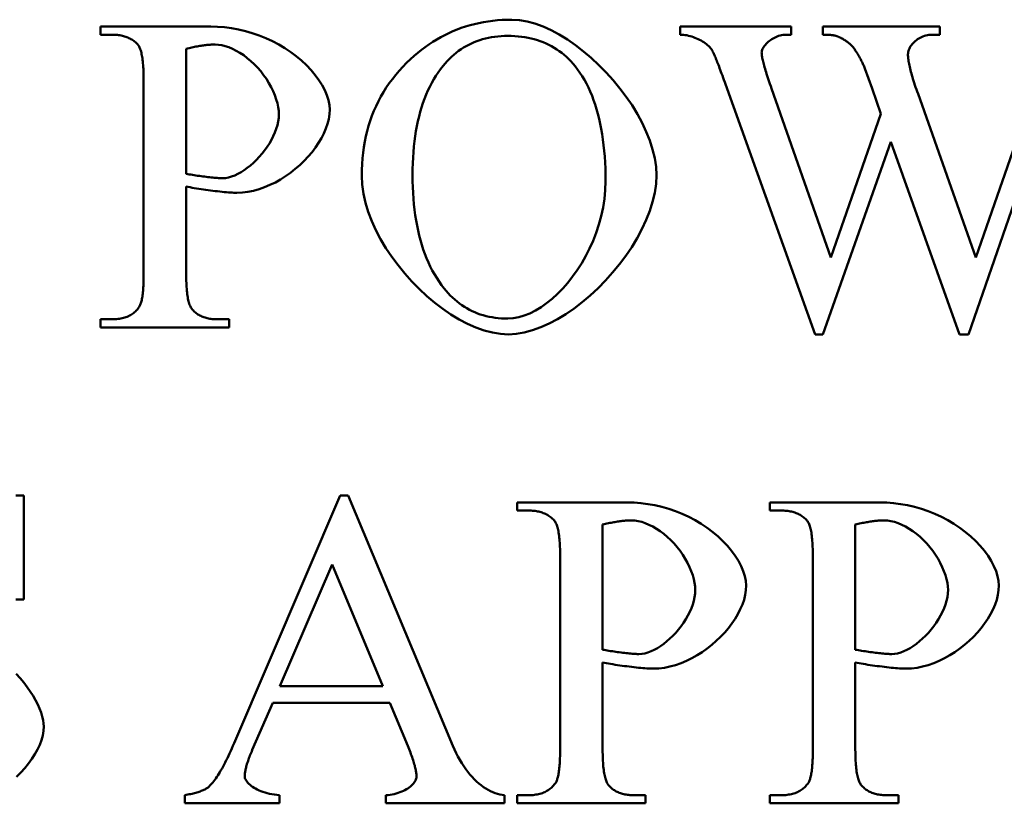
# Model space of a CAD drawing. Header units: millimetres. Extents: x 163 to 2699, y 224 to 730.
# Tile 73 of 168: x 225.34 to 230.25, y 481.54 to 485.44. Entities that reach past the tile are written whole.
import ezdxf

# ---------------------------------------------------------------- set-up
doc = ezdxf.new("R2010")
doc.units = ezdxf.units.MM
doc.layers.add('可見 (ISO)', color=7, linetype='Continuous', lineweight=50)

msp = doc.modelspace()

# ---------------------------------------------------------------- linework, layer by layer
at = {"layer": '可見 (ISO)'}
for p, q in [((225.7417, 485.4077), (226.2907, 485.4077)), ((225.7417, 485.3672), (225.7417, 485.4077)), ((228.6302, 485.4077), (229.1841, 485.4077)), ((228.6302, 485.3672), (228.6302, 485.4077)), ((229.1841, 485.4077), (229.1841, 485.3672)), ((229.3422, 485.4077), (229.9255, 485.4077)), ((229.3422, 485.3672), (229.3422, 485.4077)), ((229.9255, 485.4077), (229.9255, 485.3672)), ((225.7981, 485.3672), (225.7417, 485.3672)), ((229.1841, 485.3672), (229.1584, 485.3672)), ((229.9255, 485.3672), (229.8863, 485.3672)), ((226.1682, 485.2974), (226.1682, 484.6736)), ((229.5873, 485.0988), (229.5517, 485.1993)), ((225.9561, 484.1736), (225.9561, 485.1417)), ((229.303, 483.8733), (228.8569, 485.1197)), ((229.086, 485.0988), (229.3826, 484.2569)), ((229.6314, 484.9726), (229.5873, 485.0988)), ((229.8164, 485.0719), (230.1044, 484.2557)), ((230.4868, 485.0829), (230.0677, 483.8733)), ((230.1044, 484.2557), (230.3912, 485.0829)), ((229.3826, 484.2569), (229.6314, 484.9726)), ((229.6816, 484.8329), (229.3422, 483.8733)), ((230.0235, 483.8733), (229.6816, 484.8329)), ((226.1682, 484.6099), (226.1682, 484.1736)), ((225.7417, 483.9481), (225.7981, 483.9481)), ((225.7417, 483.9077), (225.7417, 483.9481)), ((226.325, 483.9481), (226.3826, 483.9481)), ((226.3826, 483.9481), (226.3826, 483.9077)), ((226.3826, 483.9077), (225.7417, 483.9077)), ((229.3422, 483.8733), (229.303, 483.8733)), ((230.0677, 483.8733), (230.0235, 483.8733)), ((225.3189, 483.0695), (225.3593, 483.0695)), ((225.3593, 483.0695), (225.3593, 482.5511)), ((226.4071, 481.8354), (226.9365, 483.0695)), ((226.9365, 483.0695), (226.9758, 483.0695)), ((226.9758, 483.0695), (227.4978, 481.822)), ((227.8177, 483.0352), (228.3667, 483.0352)), ((227.8177, 482.9948), (227.8177, 483.0352)), ((229.0775, 483.0352), (229.6265, 483.0352)), ((229.0775, 482.9948), (229.0775, 483.0352)), ((227.874, 482.9948), (227.8177, 482.9948)), ((229.1338, 482.9948), (229.0775, 482.9948)), ((228.2441, 482.9249), (228.2441, 482.3011)), ((229.5039, 482.9249), (229.5039, 482.3011)), ((228.0321, 481.8011), (228.0321, 482.7693)), ((229.2919, 481.8011), (229.2919, 482.7693)), ((226.8961, 482.7251), (226.6351, 482.1185)), ((227.1485, 482.1185), (226.8961, 482.7251)), ((225.3593, 482.5511), (225.3189, 482.5511)), ((228.2441, 482.2374), (228.2441, 481.8011)), ((229.5039, 482.2374), (229.5039, 481.8011)), ((226.6351, 482.1185), (227.1485, 482.1185)), ((226.5995, 482.0364), (226.4978, 481.8011)), ((227.1829, 482.0364), (226.5995, 482.0364)), ((227.2723, 481.822), (227.1829, 482.0364)), ((226.1608, 481.5352), (226.1608, 481.5756)), ((226.6338, 481.5756), (226.6338, 481.5352)), ((227.1633, 481.5352), (227.1633, 481.5756)), ((227.7552, 481.5756), (227.7552, 481.5352)), ((227.8177, 481.5756), (227.874, 481.5756)), ((227.8177, 481.5352), (227.8177, 481.5756)), ((228.401, 481.5756), (228.4586, 481.5756)), ((228.4586, 481.5756), (228.4586, 481.5352)), ((229.0775, 481.5756), (229.1338, 481.5756)), ((229.0775, 481.5352), (229.0775, 481.5756)), ((229.6608, 481.5756), (229.7184, 481.5756)), ((229.7184, 481.5756), (229.7184, 481.5352)), ((226.6338, 481.5352), (226.1608, 481.5352)), ((227.7552, 481.5352), (227.1633, 481.5352)), ((228.4586, 481.5352), (227.8177, 481.5352)), ((229.7184, 481.5352), (229.0775, 481.5352))]:
    msp.add_line(p, q, dxfattribs=at)
at = {"layer": '可見 (ISO)', "flags": 128}
for points in [[(227.287, 485.2459), (227.3047, 485.2619), (227.3227, 485.2772), (227.341, 485.2919), (227.3596, 485.3058), (227.3785, 485.3191), (227.3976, 485.3317), (227.4171, 485.3436), (227.4368, 485.3548), (227.4568, 485.3654), (227.4772, 485.3752), (227.4978, 485.3844), (227.5186, 485.3929), (227.5398, 485.4008), (227.5613, 485.4079), (227.5831, 485.4144), (227.6051, 485.4202), (227.6275, 485.4253), (227.6501, 485.4297), (227.673, 485.4335), (227.6962, 485.4365), (227.7197, 485.4389), (227.7435, 485.4406), (227.7676, 485.4416), (227.7919, 485.442)], [(227.7919, 485.442), (227.8292, 485.4397), (227.8676, 485.4331), (227.907, 485.4223), (227.947, 485.4076), (227.9875, 485.3892), (228.0281, 485.3675), (228.0687, 485.3425), (228.1089, 485.3147), (228.1486, 485.2841), (228.1876, 485.2511), (228.2255, 485.2158), (228.2621, 485.1786), (228.2971, 485.1397), (228.3305, 485.0993), (228.3617, 485.0576), (228.3908, 485.015), (228.4173, 484.9715), (228.4411, 484.9276), (228.4619, 484.8833), (228.4795, 484.839), (228.4936, 484.7949), (228.5039, 484.7513), (228.5103, 484.7083), (228.5125, 484.6662)], [(226.2907, 485.4077), (226.3247, 485.4068), (226.3591, 485.4041), (226.3938, 485.3997), (226.4285, 485.3934), (226.4632, 485.3853), (226.4976, 485.3754), (226.5316, 485.3637), (226.565, 485.3503), (226.5977, 485.3352), (226.6294, 485.3185), (226.66, 485.3003), (226.6893, 485.2807), (226.7172, 485.2598), (226.7435, 485.2377), (226.7681, 485.2147), (226.7907, 485.1908), (226.8113, 485.1662), (226.8296, 485.1411), (226.8455, 485.1158), (226.8589, 485.0905), (226.8696, 485.0653), (226.8774, 485.0405), (226.8822, 485.0165), (226.8838, 484.9934)], [(225.9267, 485.3182), (225.923, 485.3222), (225.9191, 485.326), (225.9151, 485.3297), (225.9109, 485.3332), (225.9066, 485.3365), (225.9021, 485.3396), (225.8976, 485.3426), (225.8928, 485.3454), (225.888, 485.3481), (225.8829, 485.3505), (225.8778, 485.3528), (225.8725, 485.355), (225.8671, 485.3569), (225.8615, 485.3587), (225.8558, 485.3603), (225.8499, 485.3618), (225.8439, 485.363), (225.8378, 485.3642), (225.8315, 485.3651), (225.8251, 485.3659), (225.8186, 485.3665), (225.8119, 485.3669), (225.805, 485.3671), (225.7981, 485.3672)], [(227.7711, 485.3611), (227.7545, 485.3608), (227.7382, 485.3601), (227.7221, 485.3588), (227.7063, 485.3569), (227.6908, 485.3546), (227.6756, 485.3517), (227.6606, 485.3484), (227.646, 485.3445), (227.6316, 485.3401), (227.6174, 485.3351), (227.6036, 485.3297), (227.59, 485.3237), (227.5767, 485.3172), (227.5637, 485.3102), (227.551, 485.3027), (227.5385, 485.2946), (227.5263, 485.2861), (227.5144, 485.277), (227.5028, 485.2674), (227.4914, 485.2573), (227.4804, 485.2466), (227.4696, 485.2355), (227.459, 485.2238), (227.4488, 485.2116)], [(228.1069, 485.2104), (228.0966, 485.2227), (228.086, 485.2344), (228.0751, 485.2457), (228.0639, 485.2564), (228.0523, 485.2666), (228.0404, 485.2763), (228.0282, 485.2855), (228.0157, 485.2941), (228.0028, 485.3022), (227.9896, 485.3098), (227.9761, 485.3169), (227.9623, 485.3234), (227.9481, 485.3294), (227.9336, 485.3349), (227.9188, 485.3399), (227.9037, 485.3443), (227.8883, 485.3483), (227.8725, 485.3517), (227.8564, 485.3545), (227.84, 485.3569), (227.8233, 485.3587), (227.8062, 485.36), (227.7888, 485.3608), (227.7711, 485.3611)], [(228.7932, 485.2839), (228.7901, 485.2892), (228.7866, 485.2945), (228.7825, 485.2998), (228.7779, 485.3049), (228.7729, 485.31), (228.7675, 485.315), (228.7617, 485.3198), (228.7555, 485.3246), (228.749, 485.3291), (228.7422, 485.3335), (228.7351, 485.3377), (228.7277, 485.3416), (228.7202, 485.3454), (228.7124, 485.3489), (228.7045, 485.3522), (228.6964, 485.3551), (228.6882, 485.3578), (228.6799, 485.3602), (228.6716, 485.3623), (228.6633, 485.364), (228.6549, 485.3654), (228.6466, 485.3664), (228.6383, 485.367), (228.6302, 485.3672)], [(229.1584, 485.3672), (229.151, 485.3669), (229.1436, 485.3662), (229.1363, 485.3649), (229.1289, 485.3631), (229.1217, 485.361), (229.1146, 485.3584), (229.1076, 485.3554), (229.1008, 485.3521), (229.0941, 485.3485), (229.0877, 485.3446), (229.0815, 485.3405), (229.0756, 485.3361), (229.07, 485.3315), (229.0648, 485.3268), (229.0599, 485.3219), (229.0554, 485.3169), (229.0513, 485.3119), (229.0477, 485.3067), (229.0446, 485.3016), (229.0419, 485.2964), (229.0398, 485.2913), (229.0383, 485.2863), (229.0373, 485.2814), (229.037, 485.2765)], [(229.4084, 485.3611), (229.4066, 485.3616), (229.4047, 485.3621), (229.4028, 485.3625), (229.4007, 485.363), (229.3986, 485.3634), (229.3964, 485.3638), (229.3941, 485.3641), (229.3917, 485.3645), (229.3893, 485.3648), (229.3867, 485.3651), (229.3841, 485.3654), (229.3814, 485.3657), (229.3786, 485.3659), (229.3757, 485.3662), (229.3727, 485.3664), (229.3697, 485.3665), (229.3665, 485.3667), (229.3633, 485.3668), (229.36, 485.367), (229.3566, 485.367), (229.3531, 485.3671), (229.3496, 485.3672), (229.3459, 485.3672), (229.3422, 485.3672)], [(229.4635, 485.3317), (229.4613, 485.3333), (229.459, 485.3349), (229.4567, 485.3364), (229.4545, 485.3379), (229.4522, 485.3394), (229.4499, 485.3409), (229.4477, 485.3423), (229.4454, 485.3437), (229.4431, 485.345), (229.4408, 485.3463), (229.4385, 485.3476), (229.4362, 485.3488), (229.4339, 485.35), (229.4316, 485.3512), (229.4293, 485.3524), (229.427, 485.3535), (229.4247, 485.3545), (229.4224, 485.3556), (229.42, 485.3566), (229.4177, 485.3575), (229.4154, 485.3585), (229.413, 485.3594), (229.4107, 485.3603), (229.4084, 485.3611)], [(229.8863, 485.3672), (229.8785, 485.3669), (229.8708, 485.3662), (229.8632, 485.3649), (229.8557, 485.3631), (229.8483, 485.3609), (229.8412, 485.3583), (229.8342, 485.3553), (229.8274, 485.3519), (229.8208, 485.3482), (229.8145, 485.3441), (229.8085, 485.3398), (229.8028, 485.3352), (229.7974, 485.3304), (229.7924, 485.3253), (229.7877, 485.3201), (229.7834, 485.3147), (229.7796, 485.3092), (229.7762, 485.3036), (229.7732, 485.2979), (229.7708, 485.2922), (229.7688, 485.2864), (229.7674, 485.2806), (229.7665, 485.2749), (229.7662, 485.2692)], [(225.9561, 485.1417), (225.9561, 485.1534), (225.9559, 485.1647), (225.9557, 485.1756), (225.9553, 485.1861), (225.9549, 485.1963), (225.9543, 485.2061), (225.9536, 485.2155), (225.9529, 485.2245), (225.952, 485.2332), (225.951, 485.2415), (225.95, 485.2494), (225.9488, 485.2569), (225.9475, 485.2641), (225.9461, 485.2709), (225.9447, 485.2773), (225.9431, 485.2833), (225.9414, 485.289), (225.9396, 485.2943), (225.9377, 485.2992), (225.9357, 485.3038), (225.9336, 485.3079), (225.9314, 485.3117), (225.9291, 485.3151), (225.9267, 485.3182)], [(226.3128, 485.3182), (226.308, 485.3182), (226.3031, 485.3181), (226.2982, 485.3179), (226.2931, 485.3176), (226.2879, 485.3173), (226.2826, 485.3169), (226.2772, 485.3164), (226.2716, 485.3159), (226.266, 485.3153), (226.2603, 485.3146), (226.2544, 485.3138), (226.2484, 485.313), (226.2423, 485.3121), (226.2362, 485.3111), (226.2299, 485.3101), (226.2234, 485.3089), (226.2169, 485.3077), (226.2103, 485.3065), (226.2035, 485.3051), (226.1967, 485.3037), (226.1897, 485.3022), (226.1826, 485.3007), (226.1755, 485.2991), (226.1682, 485.2974)], [(226.6302, 484.9714), (226.6293, 484.9882), (226.6269, 485.0062), (226.6228, 485.0252), (226.6172, 485.0448), (226.6101, 485.065), (226.6016, 485.0854), (226.5916, 485.1059), (226.5804, 485.1262), (226.5679, 485.1463), (226.5543, 485.1658), (226.5397, 485.1847), (226.5241, 485.2028), (226.5077, 485.2199), (226.4906, 485.236), (226.4729, 485.2509), (226.4548, 485.2645), (226.4364, 485.2768), (226.4178, 485.2875), (226.3993, 485.2968), (226.3809, 485.3044), (226.3629, 485.3104), (226.3454, 485.3147), (226.3286, 485.3173), (226.3128, 485.3182)], [(229.499, 485.2961), (229.4978, 485.2979), (229.4965, 485.2996), (229.4953, 485.3012), (229.494, 485.3029), (229.4926, 485.3046), (229.4913, 485.3062), (229.4899, 485.3078), (229.4886, 485.3093), (229.4871, 485.3109), (229.4857, 485.3124), (229.4843, 485.3139), (229.4828, 485.3154), (229.4813, 485.3169), (229.4798, 485.3184), (229.4783, 485.3198), (229.4767, 485.3212), (229.4751, 485.3226), (229.4735, 485.3239), (229.4719, 485.3253), (229.4703, 485.3266), (229.4686, 485.3279), (229.4669, 485.3292), (229.4652, 485.3304), (229.4635, 485.3317)], [(229.5517, 485.1993), (229.5498, 485.2039), (229.5478, 485.2084), (229.5458, 485.2129), (229.5438, 485.2173), (229.5418, 485.2217), (229.5397, 485.2261), (229.5376, 485.2303), (229.5355, 485.2346), (229.5334, 485.2388), (229.5313, 485.2429), (229.5291, 485.247), (229.5269, 485.2511), (229.5247, 485.2551), (229.5225, 485.2591), (229.5202, 485.263), (229.518, 485.2669), (229.5157, 485.2707), (229.5134, 485.2745), (229.511, 485.2782), (229.5087, 485.2819), (229.5063, 485.2855), (229.5039, 485.2891), (229.5015, 485.2926), (229.499, 485.2961)], [(227.0432, 484.6638), (227.0436, 484.6933), (227.0448, 484.7223), (227.047, 484.7509), (227.0499, 484.779), (227.0537, 484.8067), (227.0584, 484.8339), (227.0639, 484.8607), (227.0703, 484.887), (227.0775, 484.9128), (227.0855, 484.9382), (227.0944, 484.9631), (227.1041, 484.9876), (227.1147, 485.0116), (227.1261, 485.0352), (227.1384, 485.0583), (227.1515, 485.081), (227.1655, 485.1032), (227.1803, 485.125), (227.196, 485.1462), (227.2125, 485.1671), (227.2299, 485.1875), (227.2481, 485.2074), (227.2671, 485.2269), (227.287, 485.2459)], [(228.8569, 485.1197), (228.8528, 485.1311), (228.8488, 485.1422), (228.8449, 485.1528), (228.8412, 485.163), (228.8375, 485.1729), (228.8341, 485.1823), (228.8307, 485.1914), (228.8275, 485.2), (228.8244, 485.2082), (228.8214, 485.2161), (228.8185, 485.2235), (228.8158, 485.2306), (228.8132, 485.2372), (228.8108, 485.2435), (228.8084, 485.2493), (228.8062, 485.2547), (228.8041, 485.2598), (228.8022, 485.2644), (228.8004, 485.2687), (228.7987, 485.2725), (228.7971, 485.276), (228.7957, 485.279), (228.7943, 485.2816), (228.7932, 485.2839)], [(229.037, 485.2765), (229.0371, 485.2732), (229.0374, 485.2695), (229.0378, 485.2654), (229.0384, 485.261), (229.0392, 485.2563), (229.0401, 485.2512), (229.0412, 485.2457), (229.0425, 485.2399), (229.0439, 485.2337), (229.0455, 485.2272), (229.0473, 485.2203), (229.0493, 485.2131), (229.0514, 485.2055), (229.0537, 485.1976), (229.0562, 485.1893), (229.0588, 485.1807), (229.0616, 485.1717), (229.0646, 485.1623), (229.0678, 485.1526), (229.0711, 485.1426), (229.0746, 485.1322), (229.0782, 485.1214), (229.082, 485.1103), (229.086, 485.0988)], [(229.7662, 485.2692), (229.7663, 485.2642), (229.7665, 485.259), (229.767, 485.2535), (229.7676, 485.2477), (229.7684, 485.2416), (229.7693, 485.2352), (229.7705, 485.2286), (229.7718, 485.2217), (229.7733, 485.2144), (229.7749, 485.2069), (229.7767, 485.1991), (229.7788, 485.1911), (229.7809, 485.1827), (229.7833, 485.174), (229.7858, 485.1651), (229.7885, 485.1559), (229.7914, 485.1464), (229.7945, 485.1366), (229.7977, 485.1265), (229.8011, 485.1162), (229.8047, 485.1055), (229.8084, 485.0946), (229.8123, 485.0834), (229.8164, 485.0719)], [(227.4488, 485.2116), (227.4364, 485.1958), (227.4245, 485.1793), (227.4132, 485.1623), (227.4024, 485.1447), (227.3921, 485.1265), (227.3823, 485.1077), (227.3731, 485.0883), (227.3644, 485.0683), (227.3562, 485.0477), (227.3485, 485.0266), (227.3414, 485.0048), (227.3348, 484.9824), (227.3288, 484.9594), (227.3232, 484.9359), (227.3182, 484.9117), (227.3137, 484.887), (227.3098, 484.8616), (227.3063, 484.8357), (227.3034, 484.8091), (227.3011, 484.782), (227.2992, 484.7542), (227.2979, 484.7259), (227.2971, 484.697), (227.2968, 484.6675)], [(228.2588, 484.6368), (228.2586, 484.6686), (228.2578, 484.6996), (228.2565, 484.73), (228.2546, 484.7596), (228.2522, 484.7886), (228.2493, 484.817), (228.2459, 484.8446), (228.242, 484.8716), (228.2375, 484.8979), (228.2325, 484.9235), (228.2269, 484.9484), (228.2209, 484.9726), (228.2143, 484.9962), (228.2071, 485.019), (228.1995, 485.0412), (228.1913, 485.0627), (228.1826, 485.0836), (228.1734, 485.1037), (228.1636, 485.1232), (228.1533, 485.142), (228.1425, 485.1601), (228.1312, 485.1775), (228.1193, 485.1943), (228.1069, 485.2104)], [(226.3495, 484.6515), (226.364, 484.6524), (226.379, 484.6551), (226.3943, 484.6594), (226.4099, 484.6653), (226.4256, 484.6727), (226.4415, 484.6815), (226.4573, 484.6916), (226.4729, 484.7029), (226.4884, 484.7152), (226.5036, 484.7287), (226.5183, 484.743), (226.5326, 484.7581), (226.5463, 484.7741), (226.5592, 484.7906), (226.5714, 484.8077), (226.5827, 484.8253), (226.5931, 484.8432), (226.6023, 484.8614), (226.6104, 484.8798), (226.6173, 484.8983), (226.6228, 484.9168), (226.6268, 484.9352), (226.6293, 484.9534), (226.6302, 484.9714)], [(226.8838, 484.9934), (226.8826, 484.9702), (226.8789, 484.9467), (226.873, 484.9229), (226.8648, 484.8989), (226.8546, 484.875), (226.8425, 484.8512), (226.8285, 484.8276), (226.8128, 484.8044), (226.7954, 484.7816), (226.7766, 484.7594), (226.7564, 484.738), (226.7349, 484.7174), (226.7123, 484.6978), (226.6887, 484.6792), (226.6641, 484.6618), (226.6387, 484.6458), (226.6127, 484.6311), (226.586, 484.6181), (226.559, 484.6067), (226.5315, 484.5971), (226.5038, 484.5895), (226.4761, 484.5839), (226.4483, 484.5804), (226.4206, 484.5792)], [(226.1682, 484.6736), (226.1757, 484.6722), (226.1835, 484.6708), (226.1915, 484.6695), (226.1997, 484.6681), (226.2081, 484.6668), (226.2167, 484.6655), (226.2253, 484.6642), (226.234, 484.663), (226.2427, 484.6618), (226.2513, 484.6606), (226.26, 484.6595), (226.2685, 484.6584), (226.2769, 484.6574), (226.2851, 484.6565), (226.2931, 484.6556), (226.3009, 484.6548), (226.3083, 484.6541), (226.3155, 484.6534), (226.3223, 484.6529), (226.3287, 484.6524), (226.3346, 484.652), (226.3401, 484.6518), (226.3451, 484.6516), (226.3495, 484.6515)], [(227.7748, 483.8733), (227.7355, 483.8756), (227.6952, 483.8822), (227.6543, 483.8929), (227.6129, 483.9076), (227.5713, 483.9258), (227.5297, 483.9476), (227.4882, 483.9725), (227.4473, 484.0004), (227.407, 484.031), (227.3677, 484.0642), (227.3295, 484.0996), (227.2927, 484.1371), (227.2575, 484.1765), (227.2242, 484.2174), (227.1929, 484.2597), (227.1639, 484.3031), (227.1375, 484.3474), (227.1139, 484.3924), (227.0932, 484.4379), (227.0758, 484.4835), (227.0619, 484.5292), (227.0516, 484.5746), (227.0453, 484.6195), (227.0432, 484.6638)], [(227.2968, 484.6675), (227.2971, 484.6371), (227.2979, 484.6074), (227.2993, 484.5782), (227.3012, 484.5496), (227.3036, 484.5217), (227.3066, 484.4943), (227.3102, 484.4675), (227.3143, 484.4413), (227.3189, 484.4157), (227.3241, 484.3907), (227.3298, 484.3662), (227.336, 484.3424), (227.3429, 484.3192), (227.3502, 484.2965), (227.3581, 484.2744), (227.3666, 484.253), (227.3755, 484.2321), (227.3851, 484.2118), (227.3951, 484.1921), (227.4058, 484.173), (227.4169, 484.1545), (227.4286, 484.1366), (227.4409, 484.1192), (227.4537, 484.1025)], [(228.5125, 484.6662), (228.5103, 484.623), (228.5039, 484.5788), (228.4934, 484.534), (228.4791, 484.4888), (228.4614, 484.4434), (228.4403, 484.3981), (228.4162, 484.3531), (228.3893, 484.3087), (228.3599, 484.2651), (228.3281, 484.2226), (228.2942, 484.1813), (228.2585, 484.1416), (228.2212, 484.1036), (228.1826, 484.0677), (228.1428, 484.0341), (228.1022, 484.0029), (228.0609, 483.9745), (228.0193, 483.9492), (227.9775, 483.927), (227.9358, 483.9083), (227.8944, 483.8934), (227.8536, 483.8824), (227.8137, 483.8757), (227.7748, 483.8733)], [(226.4206, 484.5792), (226.4135, 484.5793), (226.4057, 484.5795), (226.3972, 484.5799), (226.3882, 484.5805), (226.3786, 484.5811), (226.3686, 484.5819), (226.3581, 484.5829), (226.3473, 484.5839), (226.3361, 484.585), (226.3247, 484.5863), (226.3131, 484.5876), (226.3013, 484.589), (226.2894, 484.5905), (226.2775, 484.5921), (226.2656, 484.5937), (226.2538, 484.5954), (226.2421, 484.5971), (226.2305, 484.5989), (226.2192, 484.6007), (226.2082, 484.6025), (226.1976, 484.6043), (226.1873, 484.6062), (226.1775, 484.608), (226.1682, 484.6099)], [(227.7723, 483.9518), (227.799, 483.9535), (227.8262, 483.9585), (227.8537, 483.9666), (227.8816, 483.9778), (227.9094, 483.9919), (227.9373, 484.0088), (227.9649, 484.0284), (227.9921, 484.0504), (228.0189, 484.0748), (228.045, 484.1015), (228.0703, 484.1303), (228.0946, 484.161), (228.1179, 484.1936), (228.1399, 484.228), (228.1605, 484.2639), (228.1795, 484.3013), (228.1969, 484.34), (228.2125, 484.3799), (228.226, 484.4208), (228.2374, 484.4627), (228.2466, 484.5054), (228.2533, 484.5487), (228.2574, 484.5926), (228.2588, 484.6368)], [(225.9341, 484.0106), (225.9359, 484.0136), (225.9376, 484.017), (225.9393, 484.0207), (225.9408, 484.0247), (225.9423, 484.029), (225.9437, 484.0337), (225.9451, 484.0386), (225.9463, 484.044), (225.9475, 484.0496), (225.9486, 484.0556), (225.9497, 484.0619), (225.9506, 484.0685), (225.9515, 484.0755), (225.9523, 484.0827), (225.953, 484.0903), (225.9537, 484.0983), (225.9543, 484.1066), (225.9548, 484.1152), (225.9552, 484.1241), (225.9555, 484.1333), (225.9558, 484.1429), (225.956, 484.1528), (225.9561, 484.163), (225.9561, 484.1736)], [(226.1682, 484.1736), (226.1682, 484.1619), (226.1684, 484.1506), (226.1686, 484.1397), (226.169, 484.1292), (226.1695, 484.119), (226.1701, 484.1093), (226.1708, 484.0998), (226.1716, 484.0908), (226.1725, 484.0821), (226.1735, 484.0738), (226.1746, 484.0659), (226.1758, 484.0584), (226.1771, 484.0512), (226.1786, 484.0444), (226.1801, 484.038), (226.1818, 484.032), (226.1835, 484.0263), (226.1854, 484.021), (226.1874, 484.0161), (226.1894, 484.0116), (226.1916, 484.0074), (226.1939, 484.0036), (226.1963, 484.0002), (226.1988, 483.9971)], [(227.4537, 484.1025), (227.4638, 484.0902), (227.4743, 484.0784), (227.4849, 484.0672), (227.4959, 484.0565), (227.5071, 484.0462), (227.5186, 484.0366), (227.5304, 484.0274), (227.5425, 484.0188), (227.5548, 484.0107), (227.5674, 484.0031), (227.5803, 483.996), (227.5934, 483.9895), (227.6068, 483.9834), (227.6205, 483.9779), (227.6345, 483.973), (227.6487, 483.9685), (227.6632, 483.9646), (227.678, 483.9612), (227.693, 483.9583), (227.7083, 483.956), (227.7239, 483.9541), (227.7398, 483.9528), (227.7559, 483.952), (227.7723, 483.9518)], [(225.7981, 483.9481), (225.8059, 483.9482), (225.8136, 483.9485), (225.8211, 483.9491), (225.8284, 483.9498), (225.8355, 483.9508), (225.8424, 483.952), (225.8491, 483.9534), (225.8557, 483.955), (225.862, 483.9569), (225.8681, 483.9589), (225.8741, 483.9612), (225.8799, 483.9637), (225.8854, 483.9664), (225.8908, 483.9694), (225.896, 483.9725), (225.901, 483.9759), (225.9058, 483.9795), (225.9104, 483.9833), (225.9148, 483.9873), (225.9191, 483.9915), (225.9231, 483.996), (225.927, 484.0006), (225.9306, 484.0055), (225.9341, 484.0106)], [(226.1988, 483.9971), (226.2023, 483.9931), (226.206, 483.9893), (226.2099, 483.9856), (226.2139, 483.9821), (226.218, 483.9788), (226.2223, 483.9757), (226.2267, 483.9727), (226.2313, 483.9699), (226.2361, 483.9672), (226.241, 483.9648), (226.246, 483.9625), (226.2512, 483.9604), (226.2565, 483.9584), (226.262, 483.9566), (226.2676, 483.955), (226.2734, 483.9535), (226.2793, 483.9523), (226.2854, 483.9512), (226.2916, 483.9502), (226.298, 483.9495), (226.3046, 483.9489), (226.3112, 483.9484), (226.318, 483.9482), (226.325, 483.9481)], [(228.3667, 483.0352), (228.4007, 483.0343), (228.4351, 483.0317), (228.4698, 483.0272), (228.5045, 483.0209), (228.5392, 483.0128), (228.5736, 483.0029), (228.6076, 482.9912), (228.641, 482.9778), (228.6736, 482.9627), (228.7053, 482.946), (228.7359, 482.9278), (228.7653, 482.9082), (228.7932, 482.8873), (228.8195, 482.8653), (228.844, 482.8422), (228.8667, 482.8183), (228.8872, 482.7937), (228.9056, 482.7687), (228.9215, 482.7434), (228.9349, 482.718), (228.9456, 482.6928), (228.9534, 482.6681), (228.9582, 482.644), (228.9598, 482.621)], [(229.6265, 483.0352), (229.6605, 483.0343), (229.6949, 483.0317), (229.7296, 483.0272), (229.7643, 483.0209), (229.799, 483.0128), (229.8334, 483.0029), (229.8674, 482.9912), (229.9008, 482.9778), (229.9335, 482.9627), (229.9651, 482.946), (229.9957, 482.9278), (230.0251, 482.9082), (230.053, 482.8873), (230.0793, 482.8653), (230.1039, 482.8422), (230.1265, 482.8183), (230.1471, 482.7937), (230.1654, 482.7687), (230.1813, 482.7434), (230.1947, 482.718), (230.2054, 482.6928), (230.2132, 482.6681), (230.218, 482.644), (230.2196, 482.621)], [(228.0027, 482.9457), (227.999, 482.9497), (227.9951, 482.9536), (227.9911, 482.9572), (227.9869, 482.9607), (227.9826, 482.964), (227.9781, 482.9672), (227.9735, 482.9702), (227.9688, 482.973), (227.9639, 482.9756), (227.9589, 482.9781), (227.9538, 482.9804), (227.9485, 482.9825), (227.9431, 482.9845), (227.9375, 482.9862), (227.9318, 482.9879), (227.9259, 482.9893), (227.9199, 482.9906), (227.9138, 482.9917), (227.9075, 482.9926), (227.9011, 482.9934), (227.8945, 482.994), (227.8878, 482.9944), (227.881, 482.9947), (227.874, 482.9948)], [(229.2625, 482.9457), (229.2588, 482.9497), (229.2549, 482.9536), (229.2509, 482.9572), (229.2467, 482.9607), (229.2424, 482.964), (229.2379, 482.9672), (229.2333, 482.9702), (229.2286, 482.973), (229.2237, 482.9756), (229.2187, 482.9781), (229.2136, 482.9804), (229.2083, 482.9825), (229.2029, 482.9845), (229.1973, 482.9862), (229.1916, 482.9879), (229.1857, 482.9893), (229.1797, 482.9906), (229.1736, 482.9917), (229.1673, 482.9926), (229.1609, 482.9934), (229.1544, 482.994), (229.1477, 482.9944), (229.1408, 482.9947), (229.1338, 482.9948)], [(228.0321, 482.7693), (228.0321, 482.7809), (228.0319, 482.7922), (228.0317, 482.8031), (228.0313, 482.8137), (228.0309, 482.8238), (228.0303, 482.8336), (228.0296, 482.843), (228.0289, 482.8521), (228.028, 482.8607), (228.027, 482.869), (228.0259, 482.8769), (228.0248, 482.8845), (228.0235, 482.8916), (228.0221, 482.8984), (228.0206, 482.9048), (228.0191, 482.9109), (228.0174, 482.9165), (228.0156, 482.9218), (228.0137, 482.9268), (228.0117, 482.9313), (228.0096, 482.9355), (228.0074, 482.9393), (228.0051, 482.9427), (228.0027, 482.9457)], [(228.3887, 482.9457), (228.384, 482.9457), (228.3791, 482.9456), (228.3742, 482.9454), (228.3691, 482.9452), (228.3639, 482.9448), (228.3586, 482.9444), (228.3531, 482.944), (228.3476, 482.9434), (228.342, 482.9428), (228.3362, 482.9421), (228.3304, 482.9414), (228.3244, 482.9405), (228.3183, 482.9396), (228.3121, 482.9386), (228.3058, 482.9376), (228.2994, 482.9365), (228.2929, 482.9353), (228.2863, 482.934), (228.2795, 482.9327), (228.2727, 482.9313), (228.2657, 482.9298), (228.2586, 482.9282), (228.2514, 482.9266), (228.2441, 482.9249)], [(228.7061, 482.5989), (228.7053, 482.6157), (228.7029, 482.6338), (228.6988, 482.6527), (228.6932, 482.6724), (228.6861, 482.6925), (228.6775, 482.713), (228.6676, 482.7334), (228.6564, 482.7538), (228.6439, 482.7738), (228.6303, 482.7933), (228.6156, 482.8122), (228.6001, 482.8303), (228.5837, 482.8475), (228.5666, 482.8635), (228.5489, 482.8784), (228.5308, 482.8921), (228.5123, 482.9043), (228.4938, 482.9151), (228.4752, 482.9243), (228.4569, 482.932), (228.4388, 482.938), (228.4214, 482.9423), (228.4046, 482.9449), (228.3887, 482.9457)], [(229.2919, 482.7693), (229.2919, 482.7809), (229.2917, 482.7922), (229.2915, 482.8031), (229.2911, 482.8137), (229.2907, 482.8238), (229.2901, 482.8336), (229.2894, 482.843), (229.2887, 482.8521), (229.2878, 482.8607), (229.2868, 482.869), (229.2858, 482.8769), (229.2846, 482.8845), (229.2833, 482.8916), (229.2819, 482.8984), (229.2804, 482.9048), (229.2789, 482.9109), (229.2772, 482.9165), (229.2754, 482.9218), (229.2735, 482.9268), (229.2715, 482.9313), (229.2694, 482.9355), (229.2672, 482.9393), (229.2649, 482.9427), (229.2625, 482.9457)], [(229.6485, 482.9457), (229.6438, 482.9457), (229.6389, 482.9456), (229.634, 482.9454), (229.6289, 482.9452), (229.6237, 482.9448), (229.6184, 482.9444), (229.613, 482.944), (229.6074, 482.9434), (229.6018, 482.9428), (229.596, 482.9421), (229.5902, 482.9414), (229.5842, 482.9405), (229.5781, 482.9396), (229.5719, 482.9386), (229.5656, 482.9376), (229.5592, 482.9365), (229.5527, 482.9353), (229.5461, 482.934), (229.5393, 482.9327), (229.5325, 482.9313), (229.5255, 482.9298), (229.5184, 482.9282), (229.5112, 482.9266), (229.5039, 482.9249)], [(229.966, 482.5989), (229.9651, 482.6157), (229.9627, 482.6338), (229.9586, 482.6527), (229.953, 482.6724), (229.9459, 482.6925), (229.9373, 482.713), (229.9274, 482.7334), (229.9162, 482.7538), (229.9037, 482.7738), (229.8901, 482.7933), (229.8754, 482.8122), (229.8599, 482.8303), (229.8435, 482.8475), (229.8264, 482.8635), (229.8087, 482.8784), (229.7906, 482.8921), (229.7722, 482.9043), (229.7536, 482.9151), (229.735, 482.9243), (229.7167, 482.932), (229.6986, 482.938), (229.6812, 482.9423), (229.6644, 482.9449), (229.6485, 482.9457)], [(228.4255, 482.2791), (228.44, 482.28), (228.455, 482.2826), (228.4703, 482.287), (228.4859, 482.2929), (228.5016, 482.3003), (228.5174, 482.3091), (228.5332, 482.3191), (228.5489, 482.3304), (228.5644, 482.3428), (228.5795, 482.3562), (228.5943, 482.3705), (228.6086, 482.3857), (228.6222, 482.4016), (228.6352, 482.4181), (228.6474, 482.4352), (228.6587, 482.4528), (228.6691, 482.4708), (228.6783, 482.489), (228.6864, 482.5074), (228.6933, 482.5259), (228.6988, 482.5444), (228.7028, 482.5628), (228.7053, 482.581), (228.7061, 482.5989)], [(228.9598, 482.621), (228.9586, 482.5978), (228.9549, 482.5742), (228.949, 482.5504), (228.9408, 482.5265), (228.9306, 482.5025), (228.9185, 482.4787), (228.9045, 482.4551), (228.8887, 482.4319), (228.8714, 482.4091), (228.8526, 482.387), (228.8324, 482.3655), (228.8109, 482.3449), (228.7883, 482.3253), (228.7647, 482.3067), (228.7401, 482.2894), (228.7147, 482.2733), (228.6887, 482.2587), (228.662, 482.2456), (228.6349, 482.2343), (228.6075, 482.2247), (228.5798, 482.217), (228.552, 482.2114), (228.5243, 482.2079), (228.4966, 482.2068)], [(229.6853, 482.2791), (229.6998, 482.28), (229.7148, 482.2826), (229.7301, 482.287), (229.7457, 482.2929), (229.7614, 482.3003), (229.7772, 482.3091), (229.793, 482.3191), (229.8087, 482.3304), (229.8242, 482.3428), (229.8394, 482.3562), (229.8541, 482.3705), (229.8684, 482.3857), (229.882, 482.4016), (229.895, 482.4181), (229.9072, 482.4352), (229.9185, 482.4528), (229.9289, 482.4708), (229.9381, 482.489), (229.9462, 482.5074), (229.9531, 482.5259), (229.9586, 482.5444), (229.9626, 482.5628), (229.9651, 482.581), (229.966, 482.5989)], [(230.2196, 482.621), (230.2184, 482.5978), (230.2147, 482.5742), (230.2088, 482.5504), (230.2006, 482.5265), (230.1904, 482.5025), (230.1783, 482.4787), (230.1643, 482.4551), (230.1485, 482.4319), (230.1312, 482.4091), (230.1124, 482.387), (230.0922, 482.3655), (230.0707, 482.3449), (230.0481, 482.3253), (230.0245, 482.3067), (229.9999, 482.2894), (229.9745, 482.2733), (229.9485, 482.2587), (229.9218, 482.2456), (229.8947, 482.2343), (229.8673, 482.2247), (229.8396, 482.217), (229.8118, 482.2114), (229.7841, 482.2079), (229.7564, 482.2068)], [(228.2441, 482.3011), (228.2516, 482.2997), (228.2594, 482.2984), (228.2675, 482.297), (228.2757, 482.2957), (228.2841, 482.2943), (228.2926, 482.293), (228.3013, 482.2917), (228.31, 482.2905), (228.3187, 482.2893), (228.3273, 482.2881), (228.336, 482.287), (228.3445, 482.286), (228.3529, 482.285), (228.3611, 482.284), (228.3691, 482.2831), (228.3769, 482.2823), (228.3843, 482.2816), (228.3915, 482.281), (228.3983, 482.2804), (228.4047, 482.2799), (228.4106, 482.2796), (228.4161, 482.2793), (228.4211, 482.2791), (228.4255, 482.2791)], [(229.5039, 482.3011), (229.5114, 482.2997), (229.5192, 482.2984), (229.5273, 482.297), (229.5355, 482.2957), (229.5439, 482.2943), (229.5524, 482.293), (229.5611, 482.2917), (229.5698, 482.2905), (229.5785, 482.2893), (229.5871, 482.2881), (229.5958, 482.287), (229.6043, 482.286), (229.6127, 482.285), (229.6209, 482.284), (229.6289, 482.2831), (229.6367, 482.2823), (229.6441, 482.2816), (229.6513, 482.281), (229.6581, 482.2804), (229.6645, 482.2799), (229.6704, 482.2796), (229.6759, 482.2793), (229.6809, 482.2791), (229.6853, 482.2791)], [(228.4966, 482.2068), (228.4895, 482.2068), (228.4817, 482.2071), (228.4732, 482.2075), (228.4642, 482.208), (228.4546, 482.2087), (228.4446, 482.2095), (228.4341, 482.2104), (228.4232, 482.2114), (228.4121, 482.2126), (228.4007, 482.2138), (228.389, 482.2151), (228.3773, 482.2166), (228.3654, 482.2181), (228.3535, 482.2196), (228.3416, 482.2212), (228.3297, 482.2229), (228.318, 482.2246), (228.3065, 482.2264), (228.2952, 482.2282), (228.2842, 482.23), (228.2735, 482.2319), (228.2633, 482.2337), (228.2534, 482.2356), (228.2441, 482.2374)], [(229.7564, 482.2068), (229.7493, 482.2068), (229.7415, 482.2071), (229.733, 482.2075), (229.724, 482.208), (229.7144, 482.2087), (229.7044, 482.2095), (229.6939, 482.2104), (229.683, 482.2114), (229.6719, 482.2126), (229.6605, 482.2138), (229.6488, 482.2151), (229.6371, 482.2166), (229.6252, 482.2181), (229.6133, 482.2196), (229.6014, 482.2212), (229.5895, 482.2229), (229.5778, 482.2246), (229.5663, 482.2264), (229.555, 482.2282), (229.544, 482.23), (229.5333, 482.2319), (229.5231, 482.2337), (229.5132, 482.2356), (229.5039, 482.2374)], [(225.32, 482.1808), (225.34, 482.1589), (225.3584, 482.1369), (225.3754, 482.1148), (225.3909, 482.0928), (225.4049, 482.071), (225.4173, 482.0494), (225.4281, 482.0282), (225.4373, 482.0076), (225.4449, 481.9876), (225.4509, 481.9684), (225.4552, 481.9502), (225.4577, 481.9332), (225.4586, 481.9175)], [(225.4586, 481.9175), (225.4572, 481.8959), (225.4533, 481.8736), (225.4468, 481.8507), (225.438, 481.8275), (225.427, 481.8041), (225.414, 481.7806), (225.399, 481.7571), (225.3823, 481.7338), (225.3639, 481.7109), (225.344, 481.6884), (225.3227, 481.6665)], [(226.2821, 481.6185), (226.2868, 481.6232), (226.2916, 481.6283), (226.2964, 481.6337), (226.3013, 481.6395), (226.3061, 481.6457), (226.3111, 481.6523), (226.3161, 481.6593), (226.3211, 481.6666), (226.3261, 481.6743), (226.3312, 481.6824), (226.3364, 481.6909), (226.3416, 481.6997), (226.3468, 481.7089), (226.3521, 481.7185), (226.3574, 481.7285), (226.3627, 481.7389), (226.3681, 481.7496), (226.3736, 481.7608), (226.3791, 481.7723), (226.3846, 481.7841), (226.3902, 481.7964), (226.3958, 481.809), (226.4014, 481.822), (226.4071, 481.8354)], [(227.3164, 481.6675), (227.3164, 481.6717), (227.3161, 481.6761), (227.3158, 481.6807), (227.3152, 481.6855), (227.3145, 481.6904), (227.3137, 481.6956), (227.3127, 481.7009), (227.3115, 481.7065), (227.3102, 481.7122), (227.3088, 481.7182), (227.3072, 481.7243), (227.3054, 481.7307), (227.3035, 481.7372), (227.3014, 481.7439), (227.2992, 481.7508), (227.2968, 481.758), (227.2943, 481.7653), (227.2916, 481.7728), (227.2888, 481.7805), (227.2858, 481.7884), (227.2827, 481.7965), (227.2794, 481.8048), (227.2759, 481.8133), (227.2723, 481.822)], [(227.4978, 481.822), (227.5058, 481.8034), (227.5143, 481.7856), (227.523, 481.7683), (227.5322, 481.7518), (227.5417, 481.7359), (227.5515, 481.7207), (227.5615, 481.7062), (227.5719, 481.6925), (227.5825, 481.6794), (227.5933, 481.667), (227.6043, 481.6554), (227.6155, 481.6446), (227.6268, 481.6345), (227.6383, 481.6251), (227.6498, 481.6165), (227.6615, 481.6087), (227.6732, 481.6017), (227.685, 481.5955), (227.6968, 481.5901), (227.7085, 481.5855), (227.7203, 481.5818), (227.732, 481.5789), (227.7436, 481.5768), (227.7552, 481.5756)], [(226.4978, 481.8011), (226.4947, 481.7938), (226.4917, 481.7867), (226.4889, 481.7798), (226.4862, 481.773), (226.4836, 481.7663), (226.4812, 481.7598), (226.4789, 481.7535), (226.4767, 481.7473), (226.4747, 481.7413), (226.4727, 481.7355), (226.471, 481.7298), (226.4693, 481.7242), (226.4678, 481.7188), (226.4664, 481.7136), (226.4652, 481.7085), (226.464, 481.7036), (226.4631, 481.6989), (226.4622, 481.6943), (226.4615, 481.6898), (226.4609, 481.6856), (226.4604, 481.6814), (226.4601, 481.6775), (226.4599, 481.6736), (226.4598, 481.67)], [(228.0101, 481.6381), (228.0119, 481.6412), (228.0136, 481.6445), (228.0152, 481.6482), (228.0168, 481.6522), (228.0183, 481.6565), (228.0197, 481.6612), (228.0211, 481.6662), (228.0223, 481.6715), (228.0235, 481.6771), (228.0246, 481.6831), (228.0257, 481.6894), (228.0266, 481.696), (228.0275, 481.703), (228.0283, 481.7103), (228.029, 481.7179), (228.0297, 481.7258), (228.0303, 481.7341), (228.0307, 481.7427), (228.0312, 481.7516), (228.0315, 481.7609), (228.0318, 481.7704), (228.032, 481.7803), (228.0321, 481.7906), (228.0321, 481.8011)], [(228.2441, 481.8011), (228.2442, 481.7895), (228.2444, 481.7782), (228.2446, 481.7673), (228.245, 481.7567), (228.2455, 481.7466), (228.2461, 481.7368), (228.2467, 481.7274), (228.2475, 481.7183), (228.2484, 481.7097), (228.2495, 481.7014), (228.2506, 481.6935), (228.2518, 481.6859), (228.2531, 481.6788), (228.2546, 481.672), (228.2561, 481.6656), (228.2578, 481.6595), (228.2595, 481.6538), (228.2614, 481.6486), (228.2633, 481.6436), (228.2654, 481.6391), (228.2676, 481.6349), (228.2699, 481.6311), (228.2723, 481.6277), (228.2748, 481.6247)], [(229.2699, 481.6381), (229.2717, 481.6412), (229.2734, 481.6445), (229.275, 481.6482), (229.2766, 481.6522), (229.2781, 481.6565), (229.2795, 481.6612), (229.2809, 481.6662), (229.2821, 481.6715), (229.2833, 481.6771), (229.2844, 481.6831), (229.2855, 481.6894), (229.2864, 481.696), (229.2873, 481.703), (229.2881, 481.7103), (229.2888, 481.7179), (229.2895, 481.7258), (229.2901, 481.7341), (229.2906, 481.7427), (229.291, 481.7516), (229.2913, 481.7609), (229.2916, 481.7704), (229.2918, 481.7803), (229.2919, 481.7906), (229.2919, 481.8011)], [(229.5039, 481.8011), (229.504, 481.7895), (229.5042, 481.7782), (229.5044, 481.7673), (229.5048, 481.7567), (229.5053, 481.7466), (229.5059, 481.7368), (229.5065, 481.7274), (229.5073, 481.7183), (229.5082, 481.7097), (229.5093, 481.7014), (229.5104, 481.6935), (229.5116, 481.6859), (229.5129, 481.6788), (229.5144, 481.672), (229.5159, 481.6656), (229.5176, 481.6595), (229.5193, 481.6538), (229.5212, 481.6486), (229.5231, 481.6436), (229.5252, 481.6391), (229.5274, 481.6349), (229.5297, 481.6311), (229.5321, 481.6277), (229.5346, 481.6247)], [(226.4598, 481.67), (226.4602, 481.6656), (226.4612, 481.6611), (226.4629, 481.6564), (226.4652, 481.6516), (226.4682, 481.6467), (226.4718, 481.6418), (226.4761, 481.6369), (226.481, 481.6319), (226.4864, 481.627), (226.4925, 481.6221), (226.4992, 481.6174), (226.5064, 481.6127), (226.5142, 481.6082), (226.5225, 481.6038), (226.5314, 481.5997), (226.5408, 481.5957), (226.5507, 481.5921), (226.5612, 481.5887), (226.5721, 481.5856), (226.5835, 481.5828), (226.5954, 481.5804), (226.6078, 481.5784), (226.6206, 481.5768), (226.6338, 481.5756)], [(227.1633, 481.5756), (227.1743, 481.5765), (227.1851, 481.5778), (227.1955, 481.5795), (227.2057, 481.5816), (227.2155, 481.5841), (227.2249, 481.5869), (227.234, 481.59), (227.2427, 481.5935), (227.251, 481.5972), (227.2589, 481.6011), (227.2664, 481.6053), (227.2734, 481.6096), (227.2799, 481.6142), (227.286, 481.6188), (227.2916, 481.6236), (227.2966, 481.6285), (227.3011, 481.6334), (227.3051, 481.6384), (227.3085, 481.6433), (227.3113, 481.6483), (227.3135, 481.6532), (227.3151, 481.6581), (227.3161, 481.6629), (227.3164, 481.6675)], [(226.1608, 481.5756), (226.1685, 481.5771), (226.1761, 481.5786), (226.1833, 481.5801), (226.1904, 481.5816), (226.1972, 481.5832), (226.2038, 481.5848), (226.2101, 481.5864), (226.2162, 481.588), (226.2221, 481.5897), (226.2277, 481.5914), (226.2331, 481.5932), (226.2383, 481.5949), (226.2433, 481.5967), (226.248, 481.5986), (226.2524, 481.6004), (226.2567, 481.6023), (226.2607, 481.6042), (226.2644, 481.6062), (226.268, 481.6082), (226.2713, 481.6102), (226.2743, 481.6122), (226.2772, 481.6143), (226.2798, 481.6164), (226.2821, 481.6185)], [(227.874, 481.5756), (227.8819, 481.5757), (227.8896, 481.5761), (227.8971, 481.5766), (227.9044, 481.5774), (227.9115, 481.5783), (227.9184, 481.5795), (227.9251, 481.581), (227.9316, 481.5826), (227.938, 481.5844), (227.9441, 481.5865), (227.9501, 481.5888), (227.9558, 481.5913), (227.9614, 481.594), (227.9668, 481.5969), (227.972, 481.6), (227.977, 481.6034), (227.9818, 481.607), (227.9864, 481.6108), (227.9908, 481.6148), (227.9951, 481.619), (227.9991, 481.6235), (228.0029, 481.6282), (228.0066, 481.633), (228.0101, 481.6381)], [(228.2748, 481.6247), (228.2783, 481.6207), (228.282, 481.6168), (228.2859, 481.6132), (228.2899, 481.6097), (228.294, 481.6064), (228.2983, 481.6032), (228.3027, 481.6002), (228.3073, 481.5974), (228.3121, 481.5948), (228.3169, 481.5923), (228.322, 481.59), (228.3272, 481.5879), (228.3325, 481.5859), (228.338, 481.5841), (228.3436, 481.5825), (228.3494, 481.5811), (228.3553, 481.5798), (228.3614, 481.5787), (228.3676, 481.5778), (228.374, 481.577), (228.3805, 481.5764), (228.3872, 481.576), (228.394, 481.5757), (228.401, 481.5756)], [(229.1338, 481.5756), (229.1417, 481.5757), (229.1494, 481.5761), (229.1569, 481.5766), (229.1642, 481.5774), (229.1713, 481.5783), (229.1782, 481.5795), (229.1849, 481.581), (229.1914, 481.5826), (229.1978, 481.5844), (229.2039, 481.5865), (229.2099, 481.5888), (229.2156, 481.5913), (229.2212, 481.594), (229.2266, 481.5969), (229.2318, 481.6), (229.2368, 481.6034), (229.2416, 481.607), (229.2462, 481.6108), (229.2506, 481.6148), (229.2549, 481.619), (229.2589, 481.6235), (229.2627, 481.6282), (229.2664, 481.633), (229.2699, 481.6381)], [(229.5346, 481.6247), (229.5381, 481.6207), (229.5418, 481.6168), (229.5457, 481.6132), (229.5497, 481.6097), (229.5538, 481.6064), (229.5581, 481.6032), (229.5625, 481.6002), (229.5671, 481.5974), (229.5719, 481.5948), (229.5767, 481.5923), (229.5818, 481.59), (229.587, 481.5879), (229.5923, 481.5859), (229.5978, 481.5841), (229.6034, 481.5825), (229.6092, 481.5811), (229.6151, 481.5798), (229.6212, 481.5787), (229.6274, 481.5778), (229.6338, 481.577), (229.6403, 481.5764), (229.647, 481.576), (229.6538, 481.5757), (229.6608, 481.5756)]]:
    msp.add_lwpolyline(points, dxfattribs=at)

doc.saveas('drawing.dxf')
